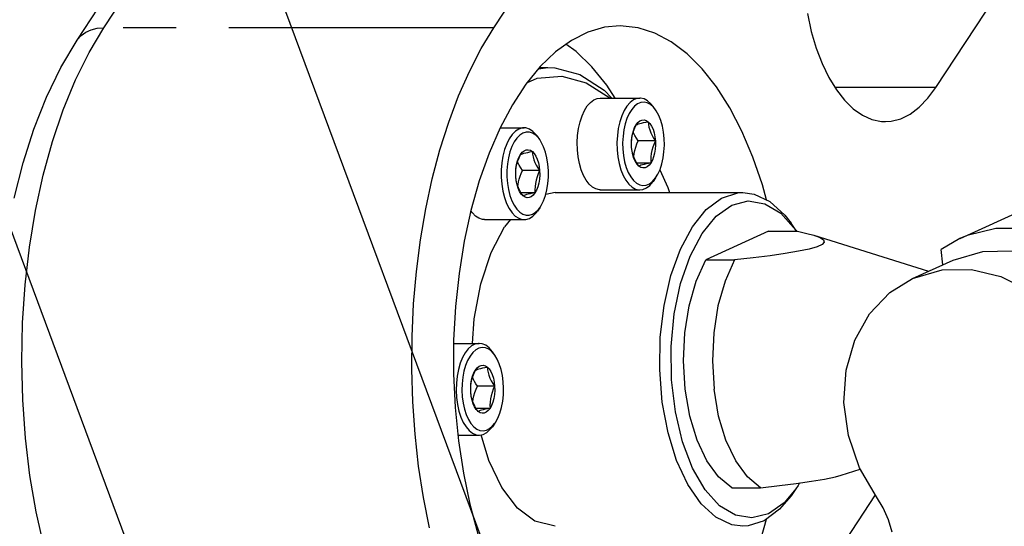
# Model space of a CAD drawing. Header units: millimetres. Extents: x 0 to 7560, y 0 to 5346.
# Tile 145 of 242: x 4142 to 4201, y 2765 to 2795. Entities that reach past the tile are written whole.
import ezdxf

# ---------------------------------------------------------------- set-up
doc = ezdxf.new("R2010")
doc.units = ezdxf.units.MM
doc.linetypes.add('PHANTOM2', pattern=[31.75, 15.875, -3.175, 3.175, -3.175, 3.175, -3.175])
for name, color, linetype in [('M2002301_PBL221', 7, 'Continuous'), ('M2002401_PBL216', 7, 'Continuous'), ('M2200703_PBL194', 7, 'Continuous'), ('M2200805_PBL185', 7, 'Continuous'), ('M2302401_PBL214', 7, 'Continuous'), ('M2310102_PBL238', 7, 'Continuous'), ('P9140503_BOLT_PBL191', 7, 'Continuous'), ('P9140503_BOLT_PBL192', 7, 'Continuous'), ('P9140503_BOLT_PBL209', 7, 'Continuous')]:
    doc.layers.add(name, color=color, linetype=linetype)

# ---------------------------------------------------------------- blocks, each defined once
blk = doc.blocks.new('A$C86968656')
at = {"layer": 'M2310102_PBL238', "color": 7}
for p, q in [((-93.511, 140.634), (-361.9, 862.619)), ((-112.257, 133.666), (-382.253, 859.971))]:
    blk.add_line(p, q, dxfattribs=at)
blk = doc.blocks.new('A$C3d15c314')
at = {"layer": 'M2002301_PBL221', "color": 6, "linetype": 'PHANTOM2'}
for p, q in [((493.994, 926.98), (490.218, 925.255)), ((493.994, 926.98), (495.726, 926.98)), ((495.726, 926.98), (496.292, 926.852)), ((496.292, 926.852), (496.696, 926.74)), ((496.696, 926.74), (503.588, 924.581)), ((496.696, 926.74), (496.747, 926.724)), ((496.747, 926.724), (497.082, 926.593)), ((497.082, 926.593), (497.281, 926.459)), ((497.324, 926.32), (497.194, 926.183)), ((497.281, 926.459), (497.324, 926.32)), ((495.776, 925.774), (494.991, 925.64)), ((496.422, 925.911), (495.776, 925.774)), ((496.897, 926.048), (496.422, 925.911)), ((497.194, 926.183), (496.897, 926.048)), ((489.648, 923.992), (490.218, 925.255)), ((490.218, 925.255), (491.95, 925.255)), ((491.95, 925.255), (491.38, 923.992)), ((493.073, 925.382), (491.95, 925.255)), ((494.087, 925.51), (493.073, 925.382)), ((494.991, 925.64), (494.087, 925.51)), ((489.225, 922.516), (489.648, 923.992)), ((491.38, 923.992), (490.957, 922.516)), ((488.967, 920.895), (489.225, 922.516)), ((490.957, 922.516), (490.699, 920.895)), ((488.886, 919.201), (488.967, 920.895)), ((490.699, 920.895), (490.618, 919.201)), ((488.986, 917.511), (488.886, 919.201)), ((490.618, 919.201), (490.718, 917.511)), ((489.263, 915.902), (488.986, 917.511)), ((490.995, 915.902), (490.718, 917.511)), ((489.703, 914.447), (489.263, 915.902)), ((491.435, 914.447), (490.995, 915.902)), ((490.288, 913.21), (489.703, 914.447)), ((492.02, 913.21), (491.435, 914.447)), ((490.99, 912.249), (490.288, 913.21)), ((492.722, 912.249), (492.02, 913.21)), ((498.338, 912.361), (499.491, 912.722)), ((491.777, 911.606), (490.99, 912.249)), ((493.509, 911.606), (492.722, 912.249)), ((496.558, 911.993), (497.346, 912.128)), ((497.346, 912.128), (497.994, 912.266)), ((497.994, 912.266), (498.338, 912.361)), ((491.777, 911.606), (493.509, 911.606)), ((493.509, 911.606), (494.635, 911.734)), ((494.635, 911.734), (495.652, 911.863)), ((495.652, 911.863), (496.558, 911.993))]:
    blk.add_line(p, q, dxfattribs=at)
at = {"layer": 'M2002401_PBL216', "color": 6, "linetype": 'PHANTOM2'}
for p, q in [((505.469, 926.54), (513.56, 930.237)), ((507.612, 927.14), (505.89, 926.717)), ((509.422, 927.14), (507.612, 927.14)), ((505.466, 926.539), (504.33, 925.887)), ((505.89, 926.717), (505.466, 926.539)), ((504.435, 924.969), (504.33, 925.887))]:
    blk.add_line(p, q, dxfattribs=at)
at = {"layer": 'M2200703_PBL194', "color": 6, "linetype": 'PHANTOM2'}
for p, q in [((480.197, 936.721), (480.761, 936.793)), ((480.256, 936.793), (480.761, 936.793)), ((480.761, 936.793), (481.169, 936.774)), ((481.169, 936.774), (482.68, 936.367)), ((482.68, 936.367), (484.134, 935.441)), ((479.527, 935.899), (480.11, 936.154)), ((480.11, 936.154), (481.59, 936.275)), ((481.59, 936.275), (483.059, 935.879)), ((483.059, 935.879), (484.47, 934.98)), ((484.134, 935.441), (484.591, 934.962)), ((484.47, 934.98), (484.488, 934.962)), ((487.47, 930.663), (487.953, 929.602)), ((481.194, 929.293), (480.628, 929.178)), ((481.194, 929.293), (492.453, 929.293)), ((487.953, 929.602), (488.051, 929.293)), ((491.173, 928.96), (492.14, 929.274)), ((492.14, 929.274), (492.453, 929.293)), ((492.453, 929.293), (493.12, 929.204)), ((490.255, 928.275), (491.173, 928.96)), ((491.79, 928.537), (492.775, 928.791)), ((492.775, 928.791), (493.765, 928.629)), ((493.12, 929.204), (494.074, 928.753)), ((494.074, 928.753), (494.966, 927.939)), ((489.421, 927.245), (490.255, 928.275)), ((490.853, 927.88), (491.79, 928.537)), ((493.765, 928.629), (494.716, 928.059)), ((494.716, 928.059), (495.628, 927.05)), ((478.522, 927.675), (478.162, 927.245)), ((490.005, 926.847), (490.853, 927.88)), ((494.966, 927.939), (495.34, 927.458)), ((495.628, 927.05), (495.34, 927.458)), ((477.354, 925.696), (478.162, 927.245)), ((488.703, 925.909), (489.421, 927.245)), ((495.628, 927.05), (495.668, 926.98)), ((489.283, 925.485), (490.005, 926.847)), ((476.738, 923.826), (477.354, 925.696)), ((488.13, 924.319), (488.703, 925.909)), ((488.718, 923.851), (489.283, 925.485)), ((487.723, 922.536), (488.13, 924.319)), ((476.345, 921.729), (476.738, 923.826)), ((488.335, 922.019), (488.718, 923.851)), ((487.498, 920.628), (487.723, 922.536)), ((476.246, 920.257), (476.345, 921.729)), ((488.152, 920.067), (488.335, 922.019)), ((487.463, 918.669), (487.498, 920.628)), ((488.175, 918.081), (488.152, 920.067)), ((487.619, 916.734), (487.463, 918.669)), ((488.404, 916.149), (488.175, 918.081)), ((487.962, 914.897), (487.619, 916.734)), ((488.828, 914.354), (488.404, 916.149)), ((477.219, 913.229), (476.756, 914.776)), ((488.477, 913.229), (487.962, 914.897)), ((489.431, 912.774), (488.828, 914.354)), ((477.993, 911.612), (477.219, 913.229)), ((489.145, 911.794), (488.477, 913.229)), ((490.184, 911.48), (489.431, 912.774)), ((478.928, 910.38), (477.993, 911.612)), ((489.94, 910.648), (489.145, 911.794)), ((495.628, 911.537), (494.918, 910.707)), ((495.628, 911.536), (495.34, 911.128)), ((495.766, 911.739), (495.628, 911.537)), ((495.847, 911.891), (495.766, 911.739)), ((491.055, 910.527), (490.184, 911.48)), ((495.34, 911.128), (494.651, 910.311)), ((479.976, 909.594), (478.928, 910.38)), ((490.832, 909.833), (489.94, 910.648)), ((492.007, 909.957), (491.055, 910.527)), ((494.918, 910.707), (493.981, 910.049)), ((491.786, 909.383), (490.832, 909.833)), ((492.996, 909.796), (492.007, 909.957)), ((493.981, 910.049), (492.996, 909.796)), ((494.651, 910.311), (493.733, 909.626)), ((481.195, 909.293), (479.976, 909.594)), ((492.453, 909.293), (491.786, 909.383)), ((492.765, 909.313), (492.453, 909.293)), ((493.733, 909.626), (492.765, 909.313))]:
    blk.add_line(p, q, dxfattribs=at)
at = {"layer": 'M2200805_PBL185', "color": 6, "linetype": 'PHANTOM2'}
for p, q in [((452.53, 938.431), (667.305, 1266.017)), ((454.129, 939.172), (662.161, 1256.472)), ((477.511, 939.172), (655.111, 1210.055)), ((504.027, 935.598), (575.591, 1044.751)), ((496.316, 940.021), (496.553, 938.958)), ((485.091, 939.293), (484.151, 939.205)), ((486.175, 939.175), (485.091, 939.293)), ((452.558, 938.473), (452.775, 938.716)), ((452.775, 938.716), (453.048, 938.912)), ((453.048, 938.912), (453.37, 939.055)), ((453.244, 937.688), (454.129, 939.172)), ((453.37, 939.055), (453.734, 939.143)), ((453.734, 939.143), (454.129, 939.172)), ((477.511, 939.172), (454.129, 939.172)), ((476.755, 937.921), (477.511, 939.172)), ((483.149, 938.912), (482.167, 938.418)), ((484.151, 939.205), (483.149, 938.912)), ((487.175, 938.854), (486.175, 939.175)), ((488.154, 938.332), (487.175, 938.854)), ((496.553, 938.958), (496.849, 937.958)), ((451.557, 936.79), (452.53, 938.431)), ((452.53, 938.431), (452.558, 938.473)), ((482.167, 938.418), (481.214, 937.729)), ((482.451, 937.748), (481.842, 938.183)), ((489.101, 937.615), (488.154, 938.332)), ((452.431, 936.048), (453.244, 937.688)), ((476.05, 936.556), (476.755, 937.921)), ((481.214, 937.729), (480.302, 936.849)), ((483.394, 936.841), (482.451, 937.748)), ((490.007, 936.71), (489.101, 937.615)), ((496.849, 937.958), (497.202, 937.033)), ((497.202, 937.033), (497.606, 936.197)), ((450.694, 935.009), (451.557, 936.79)), ((475.401, 935.084), (476.05, 936.556)), ((480.302, 936.849), (479.438, 935.79)), ((484.285, 935.742), (483.394, 936.841)), ((490.863, 935.626), (490.007, 936.71)), ((451.698, 934.264), (452.431, 936.048)), ((479.438, 935.79), (478.633, 934.562)), ((484.79, 934.962), (484.285, 935.742)), ((497.606, 936.197), (498.056, 935.46)), ((491.66, 934.374), (490.863, 935.626)), ((504.027, 935.598), (497.971, 935.598)), ((498.056, 935.46), (498.545, 934.832)), ((503.545, 934.948), (504.027, 935.598)), ((449.935, 933.096), (450.694, 935.009)), ((474.811, 933.514), (475.401, 935.084)), ((478.633, 934.562), (477.893, 933.176)), ((498.545, 934.832), (499.068, 934.322)), ((503.028, 934.414), (503.545, 934.948)), ((451.05, 932.353), (451.698, 934.264)), ((492.389, 932.968), (491.66, 934.374)), ((499.068, 934.322), (499.616, 933.937)), ((501.92, 933.722), (502.484, 934.003)), ((502.484, 934.003), (503.028, 934.414)), ((474.285, 931.857), (474.811, 933.514)), ((499.616, 933.937), (500.183, 933.682)), ((500.183, 933.682), (500.762, 933.56)), ((500.762, 933.56), (500.995, 933.549)), ((500.995, 933.549), (501.343, 933.574)), ((501.343, 933.574), (501.92, 933.722)), ((449.287, 931.078), (449.935, 933.096)), ((477.893, 933.176), (477.228, 931.649)), ((493.043, 931.421), (492.389, 932.968)), ((450.493, 930.331), (451.05, 932.353)), ((473.825, 930.123), (474.285, 931.857)), ((477.228, 931.649), (476.643, 929.994)), ((448.749, 928.969), (449.287, 931.078)), ((493.616, 929.75), (493.043, 931.421)), ((450.032, 928.214), (450.493, 930.331)), ((473.435, 928.322), (473.825, 930.123)), ((476.643, 929.994), (476.145, 928.23)), ((493.86, 928.854), (493.616, 929.75)), ((449.67, 926.021), (450.032, 928.214)), ((473.117, 926.465), (473.435, 928.322)), ((476.145, 928.23), (475.739, 926.374)), ((472.872, 924.563), (473.117, 926.465)), ((475.739, 926.374), (475.429, 924.445)), ((449.411, 923.771), (449.67, 926.021)), ((472.703, 922.63), (472.872, 924.563)), ((475.429, 924.445), (475.218, 922.464)), ((449.257, 921.482), (449.411, 923.771)), ((472.611, 920.676), (472.703, 922.63)), ((475.218, 922.464), (475.108, 920.45)), ((449.209, 919.175), (449.257, 921.482)), ((472.595, 918.713), (472.611, 920.676)), ((475.108, 920.45), (475.101, 918.424)), ((449.268, 916.869), (449.209, 919.175)), ((472.656, 916.754), (472.595, 918.713)), ((475.101, 918.424), (475.196, 916.407)), ((449.433, 914.583), (449.268, 916.869)), ((472.794, 914.81), (472.656, 916.754)), ((475.196, 916.407), (475.393, 914.419)), ((449.702, 912.338), (449.433, 914.583)), ((473.008, 912.894), (472.794, 914.81)), ((475.393, 914.419), (475.689, 912.482)), ((473.296, 911.018), (473.008, 912.894)), ((450.074, 910.152), (449.702, 912.338)), ((475.689, 912.482), (476.082, 910.615)), ((473.657, 909.193), (473.296, 911.018)), ((500.382, 911.175), (492.672, 899.414)), ((476.082, 910.615), (476.567, 908.836)), ((450.546, 908.044), (450.074, 910.152)), ((493.54, 908.592), (493.858, 909.72))]:
    blk.add_line(p, q, dxfattribs=at)
at = {"layer": 'M2302401_PBL214', "color": 6, "linetype": 'PHANTOM2'}
for p, q in [((505.055, 925.252), (506.827, 925.771)), ((506.827, 925.771), (508.586, 925.795)), ((502.619, 924.139), (505.056, 925.252)), ((502.618, 924.138), (504.39, 924.658)), ((504.39, 924.658), (506.149, 924.682)), ((506.149, 924.682), (507.918, 924.26)), ((501.258, 923.299), (502.618, 924.138)), ((507.918, 924.26), (509.608, 923.413)), ((500.046, 922.034), (501.258, 923.299)), ((499.156, 920.459), (500.046, 922.034)), ((498.634, 918.653), (499.156, 920.459)), ((498.507, 916.709), (498.634, 918.653)), ((498.781, 914.726), (498.507, 916.709)), ((499.442, 912.807), (498.781, 914.726)), ((500.453, 911.053), (499.442, 912.807)), ((500.86, 910.393), (500.453, 911.053)), ((501.178, 909.683), (500.86, 910.393)), ((501.398, 908.94), (501.178, 909.683))]:
    blk.add_line(p, q, dxfattribs=at)
at = {"layer": 'P9140503_BOLT_PBL191', "color": 6, "linetype": 'PHANTOM2'}
for p, q in [((477.893, 933.175), (479.331, 933.175)), ((478.616, 932.774), (478.441, 932.522)), ((478.809, 932.969), (478.616, 932.774)), ((479.014, 933.101), (478.809, 932.969)), ((479.227, 933.167), (479.014, 933.101)), ((479.261, 932.859), (479.073, 932.738)), ((479.331, 933.175), (479.227, 933.167)), ((479.454, 932.918), (479.261, 932.859)), ((479.443, 933.166), (479.331, 933.175)), ((479.656, 933.097), (479.443, 933.166)), ((479.65, 932.917), (479.454, 932.918)), ((479.843, 932.854), (479.65, 932.917)), ((479.861, 932.963), (479.656, 933.097)), ((480.029, 932.732), (479.843, 932.854)), ((480.053, 932.766), (479.861, 932.963)), ((478.288, 932.218), (478.161, 931.869)), ((478.441, 932.522), (478.288, 932.218)), ((478.737, 932.328), (478.598, 932.05)), ((478.897, 932.559), (478.737, 932.328)), ((479.073, 932.738), (478.897, 932.559)), ((480.205, 932.552), (480.029, 932.732)), ((480.125, 932.671), (480.053, 932.766)), ((480.269, 932.467), (480.125, 932.671)), ((480.269, 932.467), (480.205, 932.552)), ((480.363, 932.32), (480.269, 932.467)), ((480.501, 932.042), (480.363, 932.32)), ((478.161, 931.869), (478.062, 931.485)), ((478.482, 931.733), (478.393, 931.384)), ((478.598, 932.05), (478.482, 931.733)), ((479.11, 931.573), (479.216, 931.708)), ((479.11, 931.573), (479.166, 931.599)), ((479.166, 931.599), (479.236, 931.625)), ((479.216, 931.708), (479.333, 931.803)), ((479.236, 931.625), (479.322, 931.652)), ((479.322, 931.652), (479.426, 931.679)), ((479.333, 931.803), (479.456, 931.857)), ((479.426, 931.679), (479.546, 931.705)), ((479.456, 931.857), (479.581, 931.867)), ((479.546, 931.705), (479.68, 931.731)), ((479.581, 931.867), (479.706, 931.834)), ((479.68, 931.731), (479.826, 931.757)), ((479.706, 931.834), (479.826, 931.757)), ((479.826, 931.757), (479.842, 931.595)), ((479.826, 931.757), (479.937, 931.64)), ((479.842, 931.595), (479.872, 931.432)), ((479.937, 931.64), (480.037, 931.487)), ((480.615, 931.726), (480.501, 932.042)), ((480.704, 931.376), (480.615, 931.726)), ((477.995, 931.075), (477.961, 930.649)), ((478.062, 931.485), (477.995, 931.075)), ((478.333, 931.011), (478.302, 930.625)), ((478.393, 931.384), (478.333, 931.011)), ((478.856, 930.81), (478.897, 931.003)), ((478.882, 930.982), (478.94, 931.204)), ((478.897, 931.003), (478.954, 931.197)), ((478.953, 931.1), (478.937, 931.14)), ((478.94, 931.204), (479.017, 931.404)), ((479.033, 930.934), (478.953, 931.1)), ((478.954, 931.197), (479.026, 931.387)), ((479.017, 931.404), (479.11, 931.573)), ((479.026, 931.387), (479.11, 931.573)), ((479.872, 931.432), (479.918, 931.266)), ((479.918, 931.266), (479.982, 931.1)), ((479.982, 931.1), (480.062, 930.934)), ((480.037, 931.487), (480.122, 931.301)), ((480.122, 931.301), (480.189, 931.088)), ((480.189, 931.088), (480.237, 930.855)), ((480.764, 931.003), (480.704, 931.376)), ((480.794, 930.617), (480.764, 931.003)), ((477.961, 930.649), (477.96, 930.218)), ((478.302, 930.625), (478.301, 930.234)), ((478.826, 930.428), (478.833, 930.618)), ((478.832, 930.241), (478.826, 930.428)), ((478.827, 930.493), (478.844, 930.742)), ((478.832, 930.241), (478.827, 930.493)), ((478.833, 930.618), (478.856, 930.81)), ((478.844, 930.742), (478.882, 930.982)), ((479.128, 930.771), (479.033, 930.934)), ((479.093, 930.274), (479.158, 930.442)), ((479.234, 930.609), (479.128, 930.771)), ((479.158, 930.442), (479.234, 930.609)), ((480.263, 930.609), (479.234, 930.609)), ((480.062, 930.934), (480.157, 930.771)), ((480.18, 930.423), (480.108, 930.233)), ((480.157, 930.771), (480.263, 930.609)), ((480.263, 930.609), (480.18, 930.423)), ((480.237, 930.855), (480.263, 930.609)), ((480.263, 930.609), (480.269, 930.358)), ((480.794, 930.225), (480.794, 930.617)), ((477.96, 930.218), (477.993, 929.791)), ((478.301, 930.234), (478.332, 929.848)), ((478.332, 929.848), (478.392, 929.474)), ((478.848, 930.08), (478.832, 930.241)), ((478.859, 929.995), (478.832, 930.241)), ((478.878, 929.916), (478.848, 930.08)), ((478.907, 929.763), (478.859, 929.995)), ((478.924, 929.751), (478.878, 929.916)), ((478.971, 929.779), (478.999, 929.944)), ((478.999, 929.944), (479.039, 930.108)), ((479.039, 930.108), (479.093, 930.274)), ((480.01, 929.846), (479.987, 929.655)), ((480.05, 930.04), (480.01, 929.846)), ((480.108, 930.233), (480.05, 930.04)), ((480.214, 929.869), (480.155, 929.646)), ((480.252, 930.109), (480.214, 929.869)), ((480.269, 930.358), (480.252, 930.109)), ((480.702, 929.467), (480.763, 929.839)), ((480.763, 929.839), (480.794, 930.225)), ((477.993, 929.791), (478.059, 929.38)), ((478.059, 929.38), (478.157, 928.995)), ((478.392, 929.474), (478.48, 929.124)), ((478.974, 929.55), (478.907, 929.763)), ((478.988, 929.584), (478.924, 929.751)), ((478.959, 929.659), (478.971, 929.779)), ((479.059, 929.364), (478.974, 929.55)), ((479.068, 929.419), (478.988, 929.584)), ((479.158, 929.21), (479.059, 929.364)), ((479.163, 929.255), (479.068, 929.419)), ((479.985, 929.278), (479.15, 929.278)), ((479.27, 929.093), (479.163, 929.255)), ((479.839, 929.252), (479.705, 929.225)), ((479.985, 929.278), (479.839, 929.252)), ((479.985, 929.278), (479.879, 929.143)), ((479.987, 929.655), (479.979, 929.465)), ((479.979, 929.465), (479.985, 929.278)), ((480.078, 929.447), (479.985, 929.278)), ((480.155, 929.646), (480.078, 929.447)), ((480.613, 929.118), (480.702, 929.467)), ((478.157, 928.995), (478.283, 928.646)), ((478.283, 928.646), (478.435, 928.34)), ((478.48, 929.124), (478.594, 928.809)), ((478.594, 928.809), (478.732, 928.531)), ((479.27, 929.093), (479.158, 929.21)), ((479.325, 929.119), (479.27, 929.093)), ((479.389, 929.017), (479.27, 929.093)), ((479.395, 929.146), (479.325, 929.119)), ((479.514, 928.984), (479.389, 929.017)), ((479.481, 929.172), (479.395, 929.146)), ((479.585, 929.199), (479.481, 929.172)), ((479.64, 928.994), (479.514, 928.984)), ((479.705, 929.225), (479.585, 929.199)), ((479.763, 929.047), (479.64, 928.994)), ((479.879, 929.143), (479.763, 929.047)), ((480.358, 928.522), (480.498, 928.8)), ((480.498, 928.8), (480.613, 929.118)), ((476.228, 928.084), (476.141, 928.211)), ((476.42, 927.888), (476.228, 928.084)), ((478.435, 928.34), (478.609, 928.085)), ((478.609, 928.085), (478.801, 927.888)), ((478.732, 928.531), (478.891, 928.298)), ((478.891, 928.298), (479.066, 928.118)), ((479.066, 928.118), (479.252, 927.996)), ((479.835, 927.992), (480.023, 928.113)), ((479.854, 927.882), (480.046, 928.076)), ((480.023, 928.113), (480.199, 928.291)), ((480.046, 928.076), (480.125, 928.18)), ((480.269, 928.384), (480.125, 928.18)), ((480.199, 928.291), (480.269, 928.384)), ((480.269, 928.384), (480.358, 928.522)), ((476.626, 927.753), (476.42, 927.888)), ((476.839, 927.684), (476.626, 927.753)), ((476.95, 927.675), (476.839, 927.684)), ((476.95, 927.675), (479.331, 927.675)), ((478.801, 927.888), (479.006, 927.753)), ((479.006, 927.753), (479.219, 927.684)), ((479.219, 927.684), (479.331, 927.675)), ((479.252, 927.996), (479.446, 927.934)), ((479.331, 927.675), (479.435, 927.683)), ((479.435, 927.683), (479.648, 927.749)), ((479.446, 927.934), (479.642, 927.932)), ((479.642, 927.932), (479.835, 927.992)), ((479.648, 927.749), (479.854, 927.882))]:
    blk.add_line(p, q, dxfattribs=at)
at = {"layer": 'P9140503_BOLT_PBL192', "color": 6, "linetype": 'PHANTOM2'}
for p, q in [((483.119, 934.486), (483.307, 934.7)), ((483.307, 934.7), (483.509, 934.853)), ((483.509, 934.853), (483.72, 934.94)), ((483.72, 934.94), (483.892, 934.962)), ((483.892, 934.962), (486.274, 934.962)), ((485.686, 934.697), (485.499, 934.482)), ((485.887, 934.851), (485.686, 934.697)), ((486.099, 934.939), (485.887, 934.851)), ((486.137, 934.609), (485.954, 934.47)), ((486.274, 934.962), (486.099, 934.939)), ((486.328, 934.69), (486.137, 934.609)), ((486.314, 934.96), (486.274, 934.962)), ((486.529, 934.914), (486.314, 934.96)), ((486.524, 934.711), (486.328, 934.69)), ((486.719, 934.669), (486.524, 934.711)), ((486.737, 934.801), (486.529, 934.914)), ((486.909, 934.567), (486.719, 934.669)), ((486.934, 934.624), (486.737, 934.801)), ((487.089, 934.406), (486.909, 934.567)), ((487.068, 934.457), (486.934, 934.624)), ((482.804, 933.893), (482.95, 934.214)), ((482.95, 934.214), (483.119, 934.486)), ((485.33, 934.212), (485.186, 933.892)), ((485.499, 934.482), (485.33, 934.212)), ((485.632, 934.029), (485.501, 933.738)), ((485.785, 934.275), (485.632, 934.029)), ((485.954, 934.47), (485.785, 934.275)), ((487.212, 934.253), (487.068, 934.457)), ((487.212, 934.253), (487.089, 934.406)), ((487.254, 934.19), (487.212, 934.253)), ((487.401, 933.925), (487.254, 934.19)), ((482.598, 933.137), (482.685, 933.529)), ((482.685, 933.529), (482.804, 933.893)), ((485.068, 933.531), (484.979, 933.137)), ((485.186, 933.892), (485.068, 933.531)), ((485.393, 933.41), (485.314, 933.055)), ((485.501, 933.738), (485.393, 933.41)), ((486.053, 933.359), (486.159, 933.494)), ((486.053, 933.359), (486.108, 933.385)), ((486.108, 933.385), (486.178, 933.411)), ((486.159, 933.494), (486.275, 933.589)), ((486.178, 933.411), (486.264, 933.438)), ((486.264, 933.438), (486.368, 933.465)), ((486.275, 933.589), (486.398, 933.643)), ((486.368, 933.465), (486.489, 933.491)), ((486.398, 933.643), (486.524, 933.653)), ((486.489, 933.491), (486.624, 933.518)), ((486.524, 933.653), (486.649, 933.62)), ((486.624, 933.518), (486.769, 933.543)), ((486.649, 933.62), (486.769, 933.543)), ((486.769, 933.543), (486.785, 933.382)), ((486.769, 933.543), (486.88, 933.427)), ((486.785, 933.382), (486.815, 933.218)), ((486.88, 933.427), (486.98, 933.273)), ((487.523, 933.621), (487.401, 933.925)), ((487.62, 933.28), (487.523, 933.621)), ((482.541, 932.72), (482.598, 933.137)), ((484.979, 933.137), (484.923, 932.721)), ((485.314, 933.055), (485.262, 932.677)), ((485.799, 932.597), (485.84, 932.79)), ((485.825, 932.768), (485.883, 932.991)), ((485.84, 932.79), (485.897, 932.982)), ((485.896, 932.886), (485.88, 932.927)), ((485.883, 932.991), (485.96, 933.19)), ((485.976, 932.721), (485.896, 932.886)), ((485.897, 932.982), (485.969, 933.172)), ((485.96, 933.19), (486.053, 933.359)), ((485.969, 933.172), (486.053, 933.359)), ((486.815, 933.218), (486.861, 933.053)), ((486.861, 933.053), (486.925, 932.886)), ((486.925, 932.886), (487.005, 932.721)), ((486.98, 933.273), (487.064, 933.087)), ((487.064, 933.087), (487.132, 932.874)), ((487.132, 932.874), (487.179, 932.641)), ((487.69, 932.914), (487.62, 933.28)), ((487.73, 932.53), (487.69, 932.914)), ((482.518, 932.291), (482.541, 932.72)), ((482.529, 931.861), (482.518, 932.291)), ((484.923, 932.721), (484.9, 932.292)), ((484.9, 932.292), (484.91, 931.861)), ((485.262, 932.677), (485.241, 932.286)), ((485.241, 932.286), (485.251, 931.893)), ((485.769, 932.215), (485.776, 932.405)), ((485.775, 932.027), (485.769, 932.215)), ((485.77, 932.279), (485.786, 932.528)), ((485.775, 932.027), (485.77, 932.279)), ((485.776, 932.405), (485.799, 932.597)), ((485.786, 932.528), (485.825, 932.768)), ((486.071, 932.557), (485.976, 932.721)), ((486.021, 932.018), (486.093, 932.208)), ((486.177, 932.396), (486.071, 932.557)), ((486.093, 932.208), (486.177, 932.396)), ((487.206, 932.396), (486.177, 932.396)), ((487.005, 932.721), (487.1, 932.557)), ((487.122, 932.208), (487.05, 932.018)), ((487.1, 932.557), (487.206, 932.396)), ((487.206, 932.396), (487.122, 932.208)), ((487.179, 932.641), (487.206, 932.396)), ((487.206, 932.396), (487.211, 932.144)), ((487.74, 932.137), (487.73, 932.53)), ((482.573, 931.436), (482.529, 931.861)), ((484.91, 931.861), (484.954, 931.438)), ((485.251, 931.893), (485.291, 931.509)), ((485.791, 931.866), (485.775, 932.027)), ((485.802, 931.782), (485.775, 932.027)), ((485.821, 931.702), (485.791, 931.866)), ((485.849, 931.549), (485.802, 931.782)), ((485.867, 931.537), (485.821, 931.702)), ((485.901, 931.448), (485.923, 931.633)), ((485.923, 931.633), (485.964, 931.826)), ((485.964, 931.826), (486.021, 932.018)), ((486.952, 931.633), (486.93, 931.441)), ((486.993, 931.826), (486.952, 931.633)), ((487.05, 932.018), (486.993, 931.826)), ((487.156, 931.655), (487.098, 931.432)), ((487.195, 931.895), (487.156, 931.655)), ((487.211, 932.144), (487.195, 931.895)), ((487.667, 931.368), (487.719, 931.746)), ((487.719, 931.746), (487.74, 932.137)), ((482.65, 931.032), (482.573, 931.436)), ((482.758, 930.659), (482.65, 931.032)), ((484.954, 931.438), (485.031, 931.035)), ((485.031, 931.035), (485.138, 930.661)), ((485.291, 931.509), (485.36, 931.143)), ((485.36, 931.143), (485.458, 930.802)), ((485.917, 931.336), (485.849, 931.549)), ((485.931, 931.37), (485.867, 931.537)), ((486.001, 931.15), (485.917, 931.336)), ((486.011, 931.205), (485.931, 931.37)), ((486.101, 930.996), (486.001, 931.15)), ((486.105, 931.041), (486.011, 931.205)), ((486.928, 931.064), (486.093, 931.064)), ((486.212, 930.88), (486.105, 931.041)), ((486.649, 931.012), (486.527, 930.985)), ((486.783, 931.038), (486.649, 931.012)), ((486.928, 931.064), (486.783, 931.038)), ((486.928, 931.064), (486.822, 930.929)), ((486.93, 931.441), (486.922, 931.251)), ((486.922, 931.251), (486.928, 931.064)), ((487.021, 931.233), (486.928, 931.064)), ((487.098, 931.432), (487.021, 931.233)), ((487.48, 930.685), (487.587, 931.013)), ((487.587, 931.013), (487.667, 931.368)), ((482.892, 930.326), (482.758, 930.659)), ((485.138, 930.661), (485.274, 930.324)), ((485.458, 930.802), (485.58, 930.498)), ((485.58, 930.498), (485.727, 930.233)), ((486.212, 930.88), (486.101, 930.996)), ((486.268, 930.906), (486.212, 930.88)), ((486.332, 930.803), (486.212, 930.88)), ((486.338, 930.932), (486.268, 930.906)), ((486.457, 930.77), (486.332, 930.803)), ((486.424, 930.958), (486.338, 930.932)), ((486.527, 930.985), (486.424, 930.958)), ((486.583, 930.78), (486.457, 930.77)), ((486.705, 930.834), (486.583, 930.78)), ((486.822, 930.929), (486.705, 930.834)), ((487.349, 930.394), (487.48, 930.685)), ((483.052, 930.036), (482.892, 930.326)), ((483.232, 929.8), (483.052, 930.036)), ((485.274, 930.324), (485.434, 930.035)), ((485.434, 930.035), (485.614, 929.799)), ((485.727, 930.233), (485.892, 930.017)), ((485.892, 930.017), (486.072, 929.856)), ((486.072, 929.856), (486.262, 929.754)), ((486.844, 929.814), (487.027, 929.953)), ((486.862, 929.726), (487.049, 929.941)), ((487.027, 929.953), (487.212, 930.17)), ((487.049, 929.941), (487.068, 929.966)), ((487.212, 930.17), (487.068, 929.966)), ((487.212, 930.17), (487.349, 930.394)), ((483.428, 929.623), (483.232, 929.8)), ((483.636, 929.51), (483.428, 929.623)), ((483.849, 929.463), (483.636, 929.51)), ((483.892, 929.462), (483.849, 929.463)), ((483.892, 929.462), (486.274, 929.462)), ((485.614, 929.799), (485.811, 929.622)), ((485.811, 929.622), (486.019, 929.509)), ((486.019, 929.509), (486.234, 929.463)), ((486.234, 929.463), (486.274, 929.462)), ((486.262, 929.754), (486.457, 929.712)), ((486.274, 929.462), (486.449, 929.484)), ((486.449, 929.484), (486.661, 929.572)), ((486.457, 929.712), (486.653, 929.733)), ((486.653, 929.733), (486.844, 929.814)), ((486.661, 929.572), (486.862, 929.726))]:
    blk.add_line(p, q, dxfattribs=at)
at = {"layer": 'P9140503_BOLT_PBL209', "color": 6, "linetype": 'PHANTOM2'}
for p, q in [((475.108, 920.257), (476.633, 920.257)), ((475.981, 919.928), (475.799, 919.694)), ((476.178, 920.102), (475.981, 919.928)), ((476.387, 920.212), (476.178, 920.102)), ((476.437, 919.867), (476.257, 919.708)), ((476.601, 920.256), (476.387, 920.212)), ((476.627, 919.967), (476.437, 919.867)), ((476.633, 920.257), (476.601, 920.256)), ((476.82, 920.006), (476.627, 919.967)), ((476.817, 920.232), (476.633, 920.257)), ((477.028, 920.141), (476.817, 920.232)), ((477.016, 919.985), (476.82, 920.006)), ((477.208, 919.902), (477.016, 919.985)), ((477.229, 919.986), (477.028, 920.141)), ((477.39, 919.761), (477.208, 919.902)), ((477.427, 919.752), (477.229, 919.986)), ((475.639, 919.406), (475.502, 919.071)), ((475.799, 919.694), (475.639, 919.406)), ((475.946, 919.234), (475.822, 918.93)), ((476.092, 919.495), (475.946, 919.234)), ((476.257, 919.708), (476.092, 919.495)), ((477.571, 919.548), (477.39, 919.761)), ((477.571, 919.548), (477.427, 919.752)), ((477.711, 919.319), (477.571, 919.548)), ((477.842, 919.027), (477.711, 919.319)), ((475.394, 918.698), (475.316, 918.296)), ((475.502, 919.071), (475.394, 918.698)), ((475.822, 918.93), (475.723, 918.591)), ((476.319, 918.485), (476.412, 918.655)), ((476.328, 918.467), (476.412, 918.655)), ((476.412, 918.655), (476.518, 918.789)), ((476.412, 918.655), (476.468, 918.681)), ((476.468, 918.681), (476.538, 918.707)), ((476.518, 918.789), (476.635, 918.885)), ((476.538, 918.707), (476.624, 918.733)), ((476.624, 918.733), (476.728, 918.76)), ((476.635, 918.885), (476.758, 918.939)), ((476.728, 918.76), (476.848, 918.787)), ((476.758, 918.939), (476.883, 918.949)), ((476.848, 918.787), (476.982, 918.813)), ((476.883, 918.949), (477.008, 918.915)), ((476.982, 918.813), (477.128, 918.839)), ((477.008, 918.915), (477.128, 918.839)), ((477.128, 918.839), (477.144, 918.678)), ((477.128, 918.839), (477.239, 918.722)), ((477.144, 918.678), (477.174, 918.514)), ((477.239, 918.722), (477.339, 918.568)), ((477.949, 918.699), (477.842, 919.027)), ((478.028, 918.34), (477.949, 918.699)), ((475.316, 918.296), (475.271, 917.874)), ((475.653, 918.226), (475.611, 917.841)), ((475.723, 918.591), (475.653, 918.226)), ((476.146, 917.824), (476.184, 918.063)), ((476.158, 917.892), (476.199, 918.086)), ((476.184, 918.063), (476.242, 918.286)), ((476.199, 918.086), (476.256, 918.278)), ((476.281, 918.123), (476.239, 918.222)), ((476.242, 918.286), (476.319, 918.485)), ((476.256, 918.278), (476.328, 918.467)), ((476.355, 917.979), (476.281, 918.123)), ((477.174, 918.514), (477.221, 918.348)), ((477.221, 918.348), (477.284, 918.181)), ((477.284, 918.181), (477.364, 918.016)), ((477.339, 918.568), (477.424, 918.382)), ((477.364, 918.016), (477.459, 917.852)), ((477.424, 918.382), (477.491, 918.17)), ((477.491, 918.17), (477.539, 917.937)), ((478.079, 917.96), (478.028, 918.34)), ((475.271, 917.874), (475.259, 917.443)), ((475.259, 917.443), (475.28, 917.014)), ((475.611, 917.841), (475.6, 917.446)), ((475.6, 917.446), (475.62, 917.054)), ((476.128, 917.511), (476.135, 917.7)), ((476.134, 917.323), (476.128, 917.511)), ((476.129, 917.574), (476.146, 917.824)), ((476.134, 917.323), (476.129, 917.574)), ((476.135, 917.7), (476.158, 917.892)), ((476.441, 917.835), (476.355, 917.979)), ((476.38, 917.314), (476.452, 917.503)), ((476.536, 917.691), (476.441, 917.835)), ((476.452, 917.503), (476.536, 917.691)), ((477.566, 917.691), (476.536, 917.691)), ((477.481, 917.503), (477.409, 917.314)), ((477.459, 917.852), (477.566, 917.691)), ((477.566, 917.691), (477.481, 917.503)), ((477.539, 917.937), (477.566, 917.691)), ((477.571, 917.44), (477.554, 917.19)), ((477.566, 917.691), (477.571, 917.44)), ((478.099, 917.568), (478.079, 917.96)), ((478.089, 917.173), (478.099, 917.568)), ((475.28, 917.014), (475.336, 916.597)), ((475.62, 917.054), (475.671, 916.674)), ((476.161, 917.077), (476.134, 917.323)), ((476.15, 917.162), (476.134, 917.323)), ((476.18, 916.998), (476.15, 917.162)), ((476.209, 916.844), (476.161, 917.077)), ((476.227, 916.832), (476.18, 916.998)), ((476.276, 916.632), (476.209, 916.844)), ((476.29, 916.665), (476.227, 916.832)), ((476.26, 916.743), (476.283, 916.928)), ((476.283, 916.928), (476.323, 917.122)), ((476.323, 917.122), (476.38, 917.314)), ((477.312, 916.928), (477.289, 916.736)), ((477.352, 917.122), (477.312, 916.928)), ((477.409, 917.314), (477.352, 917.122)), ((477.516, 916.951), (477.457, 916.728)), ((477.554, 917.19), (477.516, 916.951)), ((478.047, 916.787), (478.089, 917.173)), ((475.336, 916.597), (475.423, 916.202)), ((475.671, 916.674), (475.751, 916.315)), ((475.751, 916.315), (475.857, 915.986)), ((476.361, 916.446), (476.276, 916.632)), ((476.37, 916.5), (476.29, 916.665)), ((476.46, 916.292), (476.361, 916.446)), ((476.465, 916.336), (476.37, 916.5)), ((477.287, 916.359), (476.452, 916.359)), ((476.572, 916.175), (476.46, 916.292)), ((476.572, 916.175), (476.465, 916.336)), ((476.783, 916.254), (476.697, 916.227)), ((476.887, 916.281), (476.783, 916.254)), ((477.007, 916.307), (476.887, 916.281)), ((477.141, 916.333), (477.007, 916.307)), ((477.287, 916.359), (477.141, 916.333)), ((477.287, 916.359), (477.181, 916.225)), ((477.289, 916.736), (477.281, 916.547)), ((477.281, 916.547), (477.287, 916.359)), ((477.38, 916.529), (477.287, 916.359)), ((477.457, 916.728), (477.38, 916.529)), ((477.878, 916.084), (477.976, 916.423)), ((477.976, 916.423), (478.047, 916.787)), ((475.423, 916.202), (475.54, 915.839)), ((475.54, 915.839), (475.684, 915.518)), ((475.857, 915.986), (475.988, 915.695)), ((475.988, 915.695), (476.14, 915.449)), ((476.627, 916.201), (476.572, 916.175)), ((476.691, 916.099), (476.572, 916.175)), ((476.697, 916.227), (476.627, 916.201)), ((476.816, 916.065), (476.691, 916.099)), ((476.942, 916.075), (476.816, 916.065)), ((477.065, 916.129), (476.942, 916.075)), ((477.181, 916.225), (477.065, 916.129)), ((477.608, 915.519), (477.754, 915.78)), ((477.754, 915.78), (477.878, 916.084)), ((475.684, 915.518), (475.851, 915.245)), ((475.851, 915.245), (476.038, 915.028)), ((476.14, 915.449), (476.309, 915.253)), ((476.309, 915.253), (476.492, 915.112)), ((476.492, 915.112), (476.683, 915.029)), ((477.073, 915.047), (477.262, 915.147)), ((477.088, 914.912), (477.286, 915.086)), ((477.262, 915.147), (477.442, 915.306)), ((477.286, 915.086), (477.427, 915.262)), ((477.571, 915.466), (477.427, 915.262)), ((477.442, 915.306), (477.572, 915.466)), ((477.572, 915.466), (477.608, 915.519)), ((475.36, 914.757), (476.633, 914.757)), ((476.038, 915.028), (476.239, 914.873)), ((476.239, 914.873), (476.45, 914.782)), ((476.45, 914.782), (476.633, 914.757)), ((476.633, 914.757), (476.665, 914.758)), ((476.665, 914.758), (476.88, 914.802)), ((476.683, 915.029), (476.879, 915.008)), ((476.879, 915.008), (477.073, 915.047)), ((476.88, 914.802), (477.088, 914.912))]:
    blk.add_line(p, q, dxfattribs=at)

msp = doc.modelspace()

# ---------------------------------------------------------------- block references
at = {"ltscale": 0.3}
for name, p in [('A$C86968656', (4492.687, 2005.505)), ('A$C3d15c314', (3692.687, 1855.505))]:
    msp.add_blockref(name, p, dxfattribs=at)

doc.saveas('drawing.dxf')
